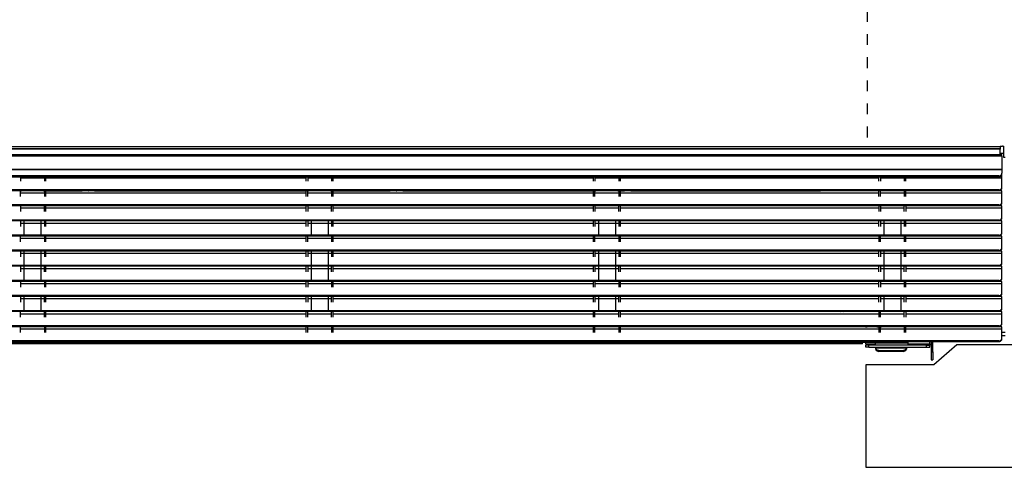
# Model space of a CAD drawing. Header units: inches. Extents: x -626 to 4489, y 2807 to 4201.
# Tile 14 of 52: x 55 to 694, y 3316 to 3606. Entities that reach past the tile are written whole.
import ezdxf

# ---------------------------------------------------------------- set-up
doc = ezdxf.new("R2010")
doc.units = ezdxf.units.IN
doc.linetypes.add('DASHED', pattern=[15, 7, -8])
doc.layers.add('1', color=7, linetype='Continuous')

msp = doc.modelspace()

# ---------------------------------------------------------------- linework, layer by layer
at = {"color": 9, "linetype": 'Continuous'}
for p, q in [((-42.155, 3524.132), (605.073, 3524.132)), ((605.073, 3524.132), (691.477, 3524.132)), ((692.573, 3517.722), (-42.923, 3517.722)), ((691.477, 3522.332), (-42.155, 3522.332)), ((692.573, 3508.936), (-44.387, 3508.936)), ((692.573, 3509.199), (-44.344, 3509.199)), ((70.823, 3503.598), (55.323, 3503.598)), ((240.823, 3503.598), (71.823, 3503.598)), ((257.323, 3503.598), (241.823, 3503.598)), ((427.323, 3503.598), (258.323, 3503.598)), ((443.823, 3503.598), (428.323, 3503.598)), ((612.673, 3503.598), (444.823, 3503.598)), ((629.173, 3503.598), (613.673, 3503.598)), ((692.573, 3503.598), (630.173, 3503.598)), ((690.573, 3504.434), (690.573, 3504.961)), ((70.823, 3493.798), (55.323, 3493.798)), ((240.823, 3493.798), (71.823, 3493.798)), ((257.323, 3493.798), (241.823, 3493.798)), ((427.323, 3493.798), (258.323, 3493.798)), ((443.823, 3493.798), (428.323, 3493.798)), ((612.673, 3493.798), (444.823, 3493.798)), ((601.273, 3495.347), (601.273, 3495.602)), ((604.073, 3495.602), (604.073, 3495.347)), ((629.173, 3493.798), (613.673, 3493.798)), ((692.573, 3493.798), (630.173, 3493.798)), ((690.573, 3495.602), (690.573, 3495.959)), ((601.273, 3485.547), (601.273, 3485.802)), ((604.073, 3485.802), (604.073, 3485.547)), ((690.573, 3485.802), (690.573, 3486.159)), ((70.823, 3483.998), (55.323, 3483.998)), ((240.823, 3483.998), (71.823, 3483.998)), ((257.323, 3483.998), (241.823, 3483.998)), ((427.323, 3483.998), (258.323, 3483.998)), ((443.823, 3483.998), (428.323, 3483.998)), ((612.673, 3483.998), (444.823, 3483.998)), ((629.173, 3483.998), (613.673, 3483.998)), ((692.573, 3483.998), (630.173, 3483.998)), ((70.823, 3474.198), (55.323, 3474.198)), ((240.823, 3474.198), (71.823, 3474.198)), ((257.323, 3474.198), (241.823, 3474.198)), ((427.323, 3474.198), (258.323, 3474.198)), ((443.823, 3474.198), (428.323, 3474.198)), ((612.673, 3474.198), (444.823, 3474.198)), ((601.273, 3475.747), (601.273, 3476.002)), ((604.073, 3476.002), (604.073, 3475.747)), ((629.173, 3474.198), (613.673, 3474.198)), ((692.573, 3474.198), (630.173, 3474.198)), ((690.573, 3476.002), (690.573, 3476.359)), ((601.273, 3465.947), (601.273, 3466.202)), ((604.073, 3466.202), (604.073, 3465.947)), ((690.573, 3466.202), (690.573, 3466.559)), ((70.823, 3464.398), (55.323, 3464.398)), ((240.823, 3464.398), (71.823, 3464.398)), ((257.323, 3464.398), (241.823, 3464.398)), ((427.323, 3464.398), (258.323, 3464.398)), ((443.823, 3464.398), (428.323, 3464.398)), ((612.673, 3464.398), (444.823, 3464.398)), ((629.173, 3464.398), (613.673, 3464.398)), ((692.573, 3464.398), (630.173, 3464.398)), ((70.823, 3454.598), (55.323, 3454.598)), ((240.823, 3454.598), (71.823, 3454.598)), ((257.323, 3454.598), (241.823, 3454.598)), ((427.323, 3454.598), (258.323, 3454.598)), ((443.823, 3454.598), (428.323, 3454.598)), ((612.673, 3454.598), (444.823, 3454.598)), ((601.273, 3456.147), (601.273, 3456.402)), ((604.073, 3456.402), (604.073, 3456.147)), ((629.173, 3454.598), (613.673, 3454.598)), ((692.573, 3454.598), (630.173, 3454.598)), ((690.573, 3456.402), (690.573, 3456.759)), ((604.073, 3446.602), (604.073, 3446.347)), ((690.573, 3446.602), (690.573, 3446.959)), ((70.823, 3444.798), (55.323, 3444.798)), ((240.823, 3444.798), (71.823, 3444.798)), ((257.323, 3444.798), (241.823, 3444.798)), ((427.323, 3444.798), (258.323, 3444.798)), ((443.823, 3444.798), (428.323, 3444.798)), ((612.673, 3444.798), (444.823, 3444.798)), ((629.173, 3444.798), (613.673, 3444.798)), ((692.573, 3444.798), (630.173, 3444.798)), ((70.823, 3434.998), (55.323, 3434.998)), ((240.823, 3434.998), (71.823, 3434.998)), ((257.323, 3434.998), (241.823, 3434.998)), ((427.323, 3434.998), (258.323, 3434.998)), ((443.823, 3434.998), (428.323, 3434.998)), ((612.673, 3434.998), (444.823, 3434.998)), ((604.073, 3436.802), (604.073, 3436.547)), ((629.173, 3434.998), (613.673, 3434.998)), ((692.573, 3434.998), (630.173, 3434.998)), ((690.573, 3436.802), (690.573, 3437.159)), ((604.073, 3427.002), (604.073, 3426.747)), ((690.573, 3427.002), (690.573, 3427.359)), ((70.823, 3425.198), (55.323, 3425.198)), ((240.823, 3425.198), (71.823, 3425.198)), ((257.323, 3425.198), (241.823, 3425.198)), ((427.323, 3425.198), (258.323, 3425.198)), ((443.823, 3425.198), (428.323, 3425.198)), ((612.673, 3425.198), (444.823, 3425.198)), ((629.173, 3425.198), (613.673, 3425.198)), ((692.573, 3425.198), (630.173, 3425.198)), ((70.823, 3415.398), (55.323, 3415.398)), ((240.823, 3415.398), (71.823, 3415.398)), ((257.323, 3415.398), (241.823, 3415.398)), ((427.323, 3415.398), (258.323, 3415.398)), ((443.823, 3415.398), (428.323, 3415.398)), ((612.673, 3415.398), (444.823, 3415.398)), ((604.073, 3417.202), (604.073, 3416.947)), ((629.173, 3415.398), (613.673, 3415.398)), ((613.973, 3417.202), (613.973, 3416.947)), ((692.573, 3415.398), (630.173, 3415.398)), ((690.573, 3417.202), (690.573, 3417.559)), ((604.073, 3407.402), (604.073, 3407.172)), ((613.973, 3407.402), (613.973, 3407.162)), ((690.573, 3407.402), (690.573, 3407.759)), ((70.823, 3405.598), (55.323, 3405.598)), ((240.823, 3405.598), (71.823, 3405.598)), ((257.323, 3405.598), (241.823, 3405.598)), ((427.323, 3405.598), (258.323, 3405.598)), ((443.823, 3405.598), (428.323, 3405.598)), ((612.673, 3405.598), (444.823, 3405.598)), ((604.073, 3407.172), (604.073, 3407.147)), ((629.173, 3405.598), (613.673, 3405.598)), ((692.573, 3405.598), (630.173, 3405.598)), ((692.573, 3403.672), (694.573, 3403.672)), ((604.173, 3395.972), (610.573, 3395.972)), ((606.173, 3393.972), (606.173, 3395.172)), ((610.573, 3396.662), (631.573, 3396.662)), ((631.573, 3395.972), (645.673, 3395.972)), ((643.673, 3393.972), (643.673, 3395.172)), ((690.573, 3397.602), (690.573, 3397.959)), ((630.573, 3393.593), (610.573, 3393.593)), ((630.562, 3393.214), (610.584, 3393.214)), ((610.584, 3393.214), (610.584, 3392.699)), ((612.573, 3391.677), (612.573, 3391.162)), ((628.573, 3391.162), (628.573, 3391.677)), ((630.562, 3392.699), (630.562, 3393.214)), ((646.573, 3390.772), (647.773, 3390.772))]:
    msp.add_line(p, q, dxfattribs=at)
at = {"color": 7, "linetype": 'Continuous'}
for p, q in [((-42.155, 3522.832), (691.477, 3522.832)), ((691.477, 3524.132), (691.477, 3524.232)), ((691.477, 3524.232), (691.573, 3524.232)), ((691.477, 3524.132), (691.477, 3522.832)), ((691.477, 3522.832), (691.477, 3522.332)), ((691.573, 3524.232), (692.873, 3524.232)), ((693.373, 3524.232), (692.873, 3524.232)), ((693.373, 3524.232), (693.627, 3524.232)), ((693.627, 3524.232), (693.627, 3517.231)), ((-42.74, 3518.822), (692.573, 3518.822)), ((691.477, 3518.822), (691.477, 3522.332)), ((691.477, 3519.672), (693.627, 3519.672)), ((692.573, 3517.722), (692.573, 3518.822)), ((692.573, 3517.722), (692.573, 3509.199)), ((693.627, 3517.231), (694.573, 3517.231)), ((-45.138, 3504.434), (690.573, 3504.434)), ((690.573, 3504.961), (-45.05, 3504.961)), ((55.323, 3504.434), (55.323, 3501.489)), ((70.823, 3504.434), (70.823, 3501.489)), ((71.823, 3501.489), (71.823, 3504.434)), ((240.823, 3501.489), (240.823, 3504.434)), ((241.823, 3504.434), (241.823, 3501.489)), ((257.323, 3504.434), (257.323, 3501.489)), ((258.323, 3501.489), (258.323, 3504.434)), ((427.323, 3501.489), (427.323, 3504.434)), ((428.323, 3504.434), (428.323, 3501.489)), ((443.823, 3504.434), (443.823, 3501.489)), ((444.823, 3501.489), (444.823, 3504.434)), ((612.673, 3501.489), (612.673, 3504.434)), ((613.673, 3504.434), (613.673, 3501.489)), ((629.173, 3504.434), (629.173, 3501.489)), ((630.173, 3501.489), (630.173, 3504.434)), ((692.573, 3505.147), (692.156, 3505.147)), ((692.573, 3509.199), (692.573, 3508.936)), ((692.573, 3508.936), (692.573, 3506.661)), ((692.573, 3506.135), (692.573, 3506.661)), ((692.573, 3505.147), (692.573, 3506.135)), ((692.573, 3503.598), (692.573, 3505.147)), ((692.573, 3497.749), (692.573, 3503.598)), ((692.573, 3497.391), (692.573, 3497.749)), ((-46.609, 3495.602), (690.573, 3495.602)), ((690.573, 3495.959), (-46.55, 3495.959)), ((55.323, 3491.689), (55.323, 3495.602)), ((55.323, 3495.383), (55.923, 3495.383)), ((57.573, 3495.347), (55.323, 3495.347)), ((55.923, 3495.347), (55.923, 3495.602)), ((70.823, 3495.347), (68.573, 3495.347)), ((70.223, 3495.347), (70.223, 3495.602)), ((70.223, 3495.383), (70.823, 3495.383)), ((70.823, 3495.602), (70.823, 3491.689)), ((71.823, 3491.689), (71.823, 3495.602)), ((71.823, 3495.383), (95.373, 3495.383)), ((240.823, 3495.347), (71.823, 3495.347)), ((95.373, 3495.602), (95.373, 3495.347)), ((97.391, 3495.347), (97.391, 3495.602)), ((99.356, 3495.602), (99.356, 3495.347)), ((99.356, 3495.383), (99.391, 3495.383)), ((99.391, 3495.602), (99.391, 3495.347)), ((101.356, 3495.347), (101.356, 3495.602)), ((103.373, 3495.347), (103.373, 3495.602)), ((103.373, 3495.383), (240.823, 3495.383)), ((240.823, 3491.689), (240.823, 3495.602)), ((241.823, 3491.689), (241.823, 3495.602)), ((241.823, 3495.383), (242.423, 3495.383)), ((244.073, 3495.347), (241.823, 3495.347)), ((242.423, 3495.347), (242.423, 3495.602)), ((257.323, 3495.347), (255.073, 3495.347)), ((256.723, 3495.347), (256.723, 3495.602)), ((256.723, 3495.383), (257.323, 3495.383)), ((257.323, 3495.602), (257.323, 3491.689)), ((258.323, 3491.689), (258.323, 3495.602)), ((258.323, 3495.383), (295.373, 3495.383)), ((427.323, 3495.347), (258.323, 3495.347)), ((295.373, 3495.602), (295.373, 3495.347)), ((297.391, 3495.347), (297.391, 3495.602)), ((299.356, 3495.602), (299.356, 3495.347)), ((299.356, 3495.383), (299.617, 3495.383)), ((299.617, 3495.602), (299.617, 3495.347)), ((301.53, 3495.602), (301.53, 3495.347)), ((303.573, 3495.347), (303.573, 3495.602)), ((303.573, 3495.383), (427.323, 3495.383)), ((427.323, 3491.689), (427.323, 3495.602)), ((428.323, 3491.689), (428.323, 3495.602)), ((428.323, 3495.383), (428.923, 3495.383)), ((430.573, 3495.347), (428.323, 3495.347)), ((428.923, 3495.347), (428.923, 3495.602)), ((443.823, 3495.347), (441.573, 3495.347)), ((443.223, 3495.347), (443.223, 3495.602)), ((443.223, 3495.383), (443.823, 3495.383)), ((443.823, 3495.602), (443.823, 3491.689)), ((444.823, 3491.689), (444.823, 3495.602)), ((444.823, 3495.383), (447.573, 3495.383)), ((612.673, 3495.347), (444.823, 3495.347)), ((447.573, 3495.602), (447.573, 3495.347)), ((451.573, 3495.347), (451.573, 3495.602)), ((451.573, 3495.383), (574.773, 3495.383)), ((574.773, 3495.347), (574.773, 3495.602)), ((576.773, 3495.347), (576.773, 3495.602)), ((595.573, 3495.347), (595.573, 3495.602)), ((597.617, 3495.602), (597.617, 3495.347)), ((599.53, 3495.347), (599.53, 3495.602)), ((602.073, 3495.602), (602.073, 3495.347)), ((612.673, 3491.689), (612.673, 3495.602)), ((613.673, 3491.689), (613.673, 3495.602)), ((615.973, 3495.347), (613.673, 3495.347)), ((614.173, 3495.602), (614.173, 3495.347)), ((614.273, 3495.602), (614.273, 3495.347)), ((629.173, 3495.347), (626.973, 3495.347)), ((628.573, 3495.602), (628.573, 3495.347)), ((628.673, 3495.347), (628.673, 3495.602)), ((629.173, 3495.602), (629.173, 3491.689)), ((630.173, 3491.689), (630.173, 3495.602)), ((692.573, 3495.347), (630.173, 3495.347)), ((637.573, 3495.602), (637.573, 3495.347)), ((692.573, 3493.798), (692.573, 3495.347)), ((692.573, 3487.949), (692.573, 3493.798)), ((-48.242, 3485.802), (690.573, 3485.802)), ((690.573, 3486.159), (-48.183, 3486.159)), ((55.323, 3485.802), (55.323, 3481.889)), ((57.573, 3485.547), (55.323, 3485.547)), ((55.923, 3485.547), (55.923, 3485.802)), ((70.823, 3485.547), (68.573, 3485.547)), ((70.223, 3485.547), (70.223, 3485.802)), ((70.823, 3481.889), (70.823, 3485.802)), ((71.823, 3481.889), (71.823, 3485.802)), ((240.823, 3485.547), (71.823, 3485.547)), ((95.373, 3485.802), (95.373, 3485.547)), ((97.391, 3485.547), (97.391, 3485.802)), ((99.356, 3485.802), (99.356, 3485.547)), ((99.391, 3485.802), (99.391, 3485.547)), ((101.356, 3485.547), (101.356, 3485.802)), ((103.373, 3485.547), (103.373, 3485.802)), ((240.823, 3481.889), (240.823, 3485.802)), ((241.823, 3485.802), (241.823, 3481.889)), ((244.073, 3485.547), (241.823, 3485.547)), ((242.423, 3485.547), (242.423, 3485.802)), ((257.323, 3485.547), (255.073, 3485.547)), ((256.723, 3485.547), (256.723, 3485.802)), ((257.323, 3481.889), (257.323, 3485.802)), ((258.323, 3481.889), (258.323, 3485.802)), ((427.323, 3485.547), (258.323, 3485.547)), ((295.373, 3485.802), (295.373, 3485.547)), ((297.391, 3485.547), (297.391, 3485.802)), ((299.356, 3485.802), (299.356, 3485.547)), ((299.617, 3485.802), (299.617, 3485.547)), ((301.53, 3485.802), (301.53, 3485.547)), ((303.573, 3485.547), (303.573, 3485.802)), ((427.323, 3481.889), (427.323, 3485.802)), ((428.323, 3485.802), (428.323, 3481.889)), ((430.573, 3485.547), (428.323, 3485.547)), ((428.923, 3485.547), (428.923, 3485.802)), ((443.823, 3485.547), (441.573, 3485.547)), ((443.223, 3485.547), (443.223, 3485.802)), ((443.823, 3481.889), (443.823, 3485.802)), ((444.823, 3481.889), (444.823, 3485.802)), ((612.673, 3485.547), (444.823, 3485.547)), ((447.573, 3485.802), (447.573, 3485.547)), ((451.573, 3485.547), (451.573, 3485.802)), ((574.773, 3485.547), (574.773, 3485.802)), ((576.773, 3485.547), (576.773, 3485.802)), ((595.573, 3485.547), (595.573, 3485.802)), ((597.617, 3485.802), (597.617, 3485.547)), ((599.53, 3485.547), (599.53, 3485.802)), ((602.073, 3485.802), (602.073, 3485.547)), ((612.673, 3485.802), (612.673, 3481.889)), ((613.673, 3485.802), (613.673, 3481.889)), ((615.973, 3485.547), (613.673, 3485.547)), ((614.173, 3485.802), (614.173, 3485.547)), ((614.273, 3485.802), (614.273, 3485.547)), ((629.173, 3485.547), (626.973, 3485.547)), ((628.573, 3485.802), (628.573, 3485.547)), ((628.673, 3485.547), (628.673, 3485.802)), ((629.173, 3481.889), (629.173, 3485.802)), ((630.173, 3485.802), (630.173, 3481.889)), ((692.573, 3485.547), (630.173, 3485.547)), ((692.573, 3487.591), (692.573, 3487.949)), ((692.573, 3483.998), (692.573, 3485.547)), ((692.573, 3478.149), (692.573, 3483.998)), ((692.573, 3477.791), (692.573, 3478.149)), ((-52.39, 3476.002), (690.573, 3476.002)), ((690.573, 3476.359), (-52.236, 3476.359)), ((55.323, 3476.002), (55.323, 3472.089)), ((57.573, 3475.747), (55.323, 3475.747)), ((55.923, 3475.747), (55.923, 3476.002)), ((57.573, 3476.002), (57.573, 3466.202)), ((68.573, 3476.002), (68.573, 3466.202)), ((70.823, 3475.747), (68.573, 3475.747)), ((70.223, 3475.747), (70.223, 3476.002)), ((70.823, 3476.002), (70.823, 3472.089)), ((71.823, 3472.089), (71.823, 3476.002)), ((240.823, 3475.747), (71.823, 3475.747)), ((95.373, 3476.002), (95.373, 3475.747)), ((97.391, 3475.747), (97.391, 3476.002)), ((99.356, 3476.002), (99.356, 3475.747)), ((99.391, 3476.002), (99.391, 3475.747)), ((101.356, 3475.747), (101.356, 3476.002)), ((103.373, 3475.747), (103.373, 3476.002)), ((240.823, 3472.089), (240.823, 3476.002)), ((241.823, 3476.002), (241.823, 3472.089)), ((244.073, 3475.747), (241.823, 3475.747)), ((242.423, 3475.747), (242.423, 3476.002)), ((244.073, 3476.002), (244.073, 3466.202)), ((255.073, 3476.002), (255.073, 3466.202)), ((257.323, 3475.747), (255.073, 3475.747)), ((256.723, 3475.747), (256.723, 3476.002)), ((257.323, 3476.002), (257.323, 3472.089)), ((258.323, 3472.089), (258.323, 3476.002)), ((427.323, 3475.747), (258.323, 3475.747)), ((295.373, 3476.002), (295.373, 3475.747)), ((297.391, 3475.747), (297.391, 3476.002)), ((299.356, 3476.002), (299.356, 3475.747)), ((299.617, 3476.002), (299.617, 3475.747)), ((301.53, 3475.747), (301.53, 3476.002)), ((301.556, 3476.002), (301.556, 3475.747)), ((303.573, 3475.747), (303.573, 3476.002)), ((427.323, 3472.089), (427.323, 3476.002)), ((428.323, 3476.002), (428.323, 3472.089)), ((430.573, 3475.747), (428.323, 3475.747)), ((428.923, 3475.747), (428.923, 3476.002)), ((430.573, 3476.002), (430.573, 3466.202)), ((441.573, 3476.002), (441.573, 3466.202)), ((443.823, 3475.747), (441.573, 3475.747)), ((443.223, 3475.747), (443.223, 3476.002)), ((443.823, 3476.002), (443.823, 3472.089)), ((444.823, 3472.089), (444.823, 3476.002)), ((612.673, 3475.747), (444.823, 3475.747)), ((447.573, 3476.002), (447.573, 3475.747)), ((451.573, 3475.747), (451.573, 3476.002)), ((574.773, 3475.747), (574.773, 3476.002)), ((576.773, 3475.747), (576.773, 3476.002)), ((592.773, 3476.002), (592.773, 3475.747)), ((595.573, 3475.747), (595.573, 3476.002)), ((597.617, 3476.002), (597.617, 3475.747)), ((599.53, 3475.747), (599.53, 3476.002)), ((602.073, 3476.002), (602.073, 3475.747)), ((612.673, 3472.089), (612.673, 3476.002)), ((613.673, 3476.002), (613.673, 3472.089)), ((615.973, 3475.747), (613.673, 3475.747)), ((614.273, 3476.002), (614.273, 3475.747)), ((615.973, 3476.002), (615.973, 3466.202)), ((626.973, 3476.002), (626.973, 3466.202)), ((629.173, 3475.747), (626.973, 3475.747)), ((628.573, 3476.002), (628.573, 3475.747)), ((629.173, 3476.002), (629.173, 3472.089)), ((630.173, 3472.089), (630.173, 3476.002)), ((692.573, 3475.747), (630.173, 3475.747)), ((692.573, 3474.198), (692.573, 3475.747)), ((692.573, 3468.349), (692.573, 3474.198)), ((-56.605, 3466.202), (690.573, 3466.202)), ((690.573, 3466.559), (-56.451, 3466.559)), ((55.323, 3462.289), (55.323, 3466.202)), ((57.573, 3465.947), (55.323, 3465.947)), ((55.923, 3465.947), (55.923, 3466.202)), ((70.823, 3465.947), (68.573, 3465.947)), ((70.223, 3465.947), (70.223, 3466.202)), ((70.823, 3466.202), (70.823, 3462.289)), ((71.823, 3462.289), (71.823, 3466.202)), ((240.823, 3465.947), (71.823, 3465.947)), ((95.373, 3466.202), (95.373, 3465.947)), ((97.391, 3465.947), (97.391, 3466.202)), ((99.356, 3466.202), (99.356, 3465.947)), ((99.391, 3466.202), (99.391, 3465.947)), ((101.356, 3465.947), (101.356, 3466.202)), ((103.373, 3465.947), (103.373, 3466.202)), ((240.823, 3462.289), (240.823, 3466.202)), ((241.823, 3462.289), (241.823, 3466.202)), ((244.073, 3465.947), (241.823, 3465.947)), ((242.423, 3465.947), (242.423, 3466.202)), ((257.323, 3465.947), (255.073, 3465.947)), ((256.723, 3465.947), (256.723, 3466.202)), ((257.323, 3466.202), (257.323, 3462.289)), ((258.323, 3462.289), (258.323, 3466.202)), ((427.323, 3465.947), (258.323, 3465.947)), ((295.373, 3466.202), (295.373, 3465.947)), ((297.391, 3465.947), (297.391, 3466.202)), ((299.356, 3466.202), (299.356, 3465.947)), ((299.617, 3466.202), (299.617, 3465.947)), ((301.53, 3465.947), (301.53, 3466.202)), ((301.556, 3466.202), (301.556, 3465.947)), ((303.573, 3465.947), (303.573, 3466.202)), ((427.323, 3462.289), (427.323, 3466.202)), ((428.323, 3462.289), (428.323, 3466.202)), ((430.573, 3465.947), (428.323, 3465.947)), ((428.923, 3465.947), (428.923, 3466.202)), ((443.823, 3465.947), (441.573, 3465.947)), ((443.223, 3465.947), (443.223, 3466.202)), ((443.823, 3466.202), (443.823, 3462.289)), ((444.823, 3462.289), (444.823, 3466.202)), ((612.673, 3465.947), (444.823, 3465.947)), ((447.573, 3466.202), (447.573, 3465.947)), ((451.573, 3465.947), (451.573, 3466.202)), ((574.773, 3465.947), (574.773, 3466.202)), ((576.773, 3465.947), (576.773, 3466.202)), ((595.573, 3465.947), (595.573, 3466.202)), ((597.617, 3466.202), (597.617, 3465.947)), ((599.53, 3465.947), (599.53, 3466.202)), ((602.073, 3466.202), (602.073, 3465.947)), ((612.673, 3466.202), (612.673, 3462.289)), ((613.673, 3462.289), (613.673, 3466.202)), ((615.973, 3465.947), (613.673, 3465.947)), ((614.273, 3466.202), (614.273, 3465.947)), ((629.173, 3465.947), (626.973, 3465.947)), ((628.573, 3466.202), (628.573, 3465.947)), ((629.173, 3466.202), (629.173, 3462.289)), ((630.173, 3462.289), (630.173, 3466.202)), ((692.573, 3465.947), (630.173, 3465.947)), ((692.573, 3467.991), (692.573, 3468.349)), ((692.573, 3464.398), (692.573, 3465.947)), ((692.573, 3458.549), (692.573, 3464.398)), ((692.573, 3458.191), (692.573, 3458.549)), ((-61.295, 3456.402), (690.573, 3456.402)), ((690.573, 3456.759), (-60.666, 3456.759)), ((55.323, 3456.402), (55.323, 3452.489)), ((57.573, 3456.147), (55.323, 3456.147)), ((55.923, 3456.147), (55.923, 3456.402)), ((57.573, 3456.402), (57.573, 3446.602)), ((68.573, 3456.402), (68.573, 3446.602)), ((70.823, 3456.147), (68.573, 3456.147)), ((70.223, 3456.147), (70.223, 3456.402)), ((70.823, 3456.402), (70.823, 3452.489)), ((71.823, 3452.489), (71.823, 3456.402)), ((240.823, 3456.147), (71.823, 3456.147)), ((95.373, 3456.402), (95.373, 3456.147)), ((97.391, 3456.147), (97.391, 3456.402)), ((99.356, 3456.402), (99.356, 3456.147)), ((99.391, 3456.402), (99.391, 3456.147)), ((101.356, 3456.147), (101.356, 3456.402)), ((103.373, 3456.147), (103.373, 3456.402)), ((240.823, 3452.489), (240.823, 3456.402)), ((241.823, 3456.402), (241.823, 3452.489)), ((244.073, 3456.147), (241.823, 3456.147)), ((242.423, 3456.147), (242.423, 3456.402)), ((244.073, 3456.402), (244.073, 3446.602)), ((255.073, 3456.402), (255.073, 3446.602)), ((257.323, 3456.147), (255.073, 3456.147)), ((256.723, 3456.147), (256.723, 3456.402)), ((257.323, 3456.402), (257.323, 3452.489)), ((258.323, 3452.489), (258.323, 3456.402)), ((427.323, 3456.147), (258.323, 3456.147)), ((295.373, 3456.402), (295.373, 3456.147)), ((297.391, 3456.147), (297.391, 3456.402)), ((299.356, 3456.402), (299.356, 3456.147)), ((299.617, 3456.402), (299.617, 3456.147)), ((301.53, 3456.147), (301.53, 3456.402)), ((301.556, 3456.402), (301.556, 3456.147)), ((303.573, 3456.147), (303.573, 3456.402)), ((427.323, 3452.489), (427.323, 3456.402)), ((428.323, 3456.402), (428.323, 3452.489)), ((430.573, 3456.147), (428.323, 3456.147)), ((428.923, 3456.147), (428.923, 3456.402)), ((430.573, 3456.402), (430.573, 3446.602)), ((441.573, 3456.402), (441.573, 3446.602)), ((443.823, 3456.147), (441.573, 3456.147)), ((443.223, 3456.147), (443.223, 3456.402)), ((443.823, 3456.402), (443.823, 3452.489)), ((444.823, 3452.489), (444.823, 3456.402)), ((612.673, 3456.147), (444.823, 3456.147)), ((447.573, 3456.402), (447.573, 3456.147)), ((451.573, 3456.147), (451.573, 3456.402)), ((574.773, 3456.147), (574.773, 3456.402)), ((576.773, 3456.147), (576.773, 3456.402)), ((595.573, 3456.147), (595.573, 3456.402)), ((597.617, 3456.402), (597.617, 3456.147)), ((599.53, 3456.147), (599.53, 3456.402)), ((602.073, 3456.402), (602.073, 3456.147)), ((612.673, 3452.489), (612.673, 3456.402)), ((613.673, 3456.402), (613.673, 3452.489)), ((615.973, 3456.147), (613.673, 3456.147)), ((614.273, 3456.402), (614.273, 3456.147)), ((615.973, 3456.402), (615.973, 3446.602)), ((626.973, 3456.402), (626.973, 3446.602)), ((629.173, 3456.147), (626.973, 3456.147)), ((628.573, 3456.402), (628.573, 3456.147)), ((629.173, 3456.402), (629.173, 3452.489)), ((630.173, 3452.489), (630.173, 3456.402)), ((692.573, 3456.147), (630.173, 3456.147)), ((692.573, 3454.598), (692.573, 3456.147)), ((692.573, 3448.749), (692.573, 3454.598)), ((-78.535, 3446.602), (690.573, 3446.602)), ((690.573, 3446.959), (-77.906, 3446.959)), ((55.323, 3446.602), (55.323, 3442.689)), ((57.573, 3446.347), (55.323, 3446.347)), ((55.923, 3446.347), (55.923, 3446.602)), ((57.573, 3446.602), (57.573, 3436.802)), ((68.573, 3446.602), (68.573, 3436.802)), ((70.823, 3446.347), (68.573, 3446.347)), ((70.223, 3446.347), (70.223, 3446.602)), ((70.823, 3442.689), (70.823, 3446.602)), ((71.823, 3442.689), (71.823, 3446.602)), ((240.823, 3446.347), (71.823, 3446.347)), ((95.373, 3446.602), (95.373, 3446.347)), ((97.391, 3446.347), (97.391, 3446.602)), ((99.356, 3446.602), (99.356, 3446.347)), ((99.391, 3446.602), (99.391, 3446.347)), ((101.356, 3446.347), (101.356, 3446.602)), ((103.373, 3446.347), (103.373, 3446.602)), ((240.823, 3442.689), (240.823, 3446.602)), ((241.823, 3446.602), (241.823, 3442.689)), ((244.073, 3446.347), (241.823, 3446.347)), ((242.423, 3446.347), (242.423, 3446.602)), ((244.073, 3446.602), (244.073, 3436.802)), ((255.073, 3446.602), (255.073, 3436.802)), ((257.323, 3446.347), (255.073, 3446.347)), ((256.723, 3446.347), (256.723, 3446.602)), ((257.323, 3442.689), (257.323, 3446.602)), ((258.323, 3442.689), (258.323, 3446.602)), ((427.323, 3446.347), (258.323, 3446.347)), ((295.373, 3446.602), (295.373, 3446.347)), ((297.391, 3446.347), (297.391, 3446.602)), ((299.356, 3446.602), (299.356, 3446.347)), ((299.617, 3446.602), (299.617, 3446.347)), ((301.53, 3446.347), (301.53, 3446.602)), ((301.556, 3446.602), (301.556, 3446.347)), ((303.573, 3446.347), (303.573, 3446.602)), ((427.323, 3442.689), (427.323, 3446.602)), ((428.323, 3446.602), (428.323, 3442.689)), ((430.573, 3446.347), (428.323, 3446.347)), ((428.923, 3446.347), (428.923, 3446.602)), ((430.573, 3446.602), (430.573, 3436.802)), ((441.573, 3446.602), (441.573, 3436.802)), ((443.823, 3446.347), (441.573, 3446.347)), ((443.223, 3446.347), (443.223, 3446.602)), ((443.823, 3442.689), (443.823, 3446.602)), ((444.823, 3442.689), (444.823, 3446.602)), ((612.673, 3446.347), (444.823, 3446.347)), ((447.573, 3446.602), (447.573, 3446.347)), ((451.573, 3446.347), (451.573, 3446.602)), ((574.773, 3446.347), (574.773, 3446.602)), ((576.773, 3446.347), (576.773, 3446.602)), ((595.573, 3446.347), (595.573, 3446.602)), ((597.617, 3446.602), (597.617, 3446.347)), ((599.53, 3446.347), (599.53, 3446.602)), ((602.073, 3446.602), (602.073, 3446.347)), ((612.673, 3442.689), (612.673, 3446.602)), ((613.673, 3446.602), (613.673, 3442.689)), ((615.973, 3446.347), (613.673, 3446.347)), ((614.273, 3446.602), (614.273, 3446.347)), ((615.973, 3446.602), (615.973, 3436.802)), ((626.973, 3446.602), (626.973, 3436.802)), ((629.173, 3446.347), (626.973, 3446.347)), ((628.573, 3446.602), (628.573, 3446.347)), ((629.173, 3442.689), (629.173, 3446.602)), ((630.173, 3446.602), (630.173, 3442.689)), ((692.573, 3446.347), (630.173, 3446.347)), ((692.573, 3448.391), (692.573, 3448.749)), ((692.573, 3444.798), (692.573, 3446.347)), ((692.573, 3438.949), (692.573, 3444.798)), ((-103.14, 3436.802), (690.573, 3436.802)), ((690.573, 3437.159), (-102.181, 3437.159)), ((55.323, 3436.802), (55.323, 3432.889)), ((57.573, 3436.547), (55.323, 3436.547)), ((55.923, 3436.547), (55.923, 3436.802)), ((70.823, 3436.547), (68.573, 3436.547)), ((70.223, 3436.547), (70.223, 3436.802)), ((70.823, 3436.802), (70.823, 3432.889)), ((71.823, 3432.889), (71.823, 3436.802)), ((240.823, 3436.547), (71.823, 3436.547)), ((95.373, 3436.802), (95.373, 3436.547)), ((97.391, 3436.547), (97.391, 3436.802)), ((99.356, 3436.802), (99.356, 3436.547)), ((99.391, 3436.802), (99.391, 3436.547)), ((101.356, 3436.547), (101.356, 3436.802)), ((103.373, 3436.547), (103.373, 3436.802)), ((240.823, 3432.889), (240.823, 3436.802)), ((241.823, 3436.802), (241.823, 3432.889)), ((244.073, 3436.547), (241.823, 3436.547)), ((242.423, 3436.547), (242.423, 3436.802)), ((257.323, 3436.547), (255.073, 3436.547)), ((256.723, 3436.547), (256.723, 3436.802)), ((257.323, 3436.802), (257.323, 3432.889)), ((258.323, 3432.889), (258.323, 3436.802)), ((427.323, 3436.547), (258.323, 3436.547)), ((295.373, 3436.802), (295.373, 3436.547)), ((297.391, 3436.547), (297.391, 3436.802)), ((299.356, 3436.802), (299.356, 3436.547)), ((299.617, 3436.802), (299.617, 3436.547)), ((301.53, 3436.802), (301.53, 3436.547)), ((301.556, 3436.802), (301.556, 3436.547)), ((303.573, 3436.547), (303.573, 3436.802)), ((427.323, 3432.889), (427.323, 3436.802)), ((428.323, 3436.802), (428.323, 3432.889)), ((430.573, 3436.547), (428.323, 3436.547)), ((428.923, 3436.547), (428.923, 3436.802)), ((443.823, 3436.547), (441.573, 3436.547)), ((443.223, 3436.547), (443.223, 3436.802)), ((443.823, 3436.802), (443.823, 3432.889)), ((444.823, 3432.889), (444.823, 3436.802)), ((612.673, 3436.547), (444.823, 3436.547)), ((447.573, 3436.802), (447.573, 3436.547)), ((451.573, 3436.547), (451.573, 3436.802)), ((574.773, 3436.547), (574.773, 3436.802)), ((576.773, 3436.547), (576.773, 3436.802)), ((595.573, 3436.547), (595.573, 3436.802)), ((597.591, 3436.547), (597.591, 3436.802)), ((597.617, 3436.547), (597.617, 3436.802)), ((599.53, 3436.547), (599.53, 3436.802)), ((602.073, 3436.802), (602.073, 3436.547)), ((609.109, 3436.547), (609.267, 3436.802)), ((610.912, 3436.547), (611.088, 3436.723)), ((611.088, 3436.723), (611.264, 3436.547)), ((612.673, 3432.889), (612.673, 3436.802)), ((613.673, 3436.802), (613.673, 3432.889)), ((615.973, 3436.547), (613.673, 3436.547)), ((613.882, 3436.547), (614.058, 3436.723)), ((614.058, 3436.723), (614.094, 3436.686)), ((614.094, 3436.686), (614.234, 3436.547)), ((614.273, 3436.802), (614.273, 3436.547)), ((629.173, 3436.547), (626.973, 3436.547)), ((628.573, 3436.802), (628.573, 3436.547)), ((629.173, 3436.802), (629.173, 3432.889)), ((630.173, 3432.889), (630.173, 3436.802)), ((692.573, 3436.547), (630.173, 3436.547)), ((692.573, 3438.591), (692.573, 3438.949)), ((692.573, 3434.998), (692.573, 3436.547)), ((692.573, 3429.149), (692.573, 3434.998)), ((690.573, 3427.359), (-191.427, 3427.359)), ((-191.427, 3427.002), (690.573, 3427.002)), ((55.323, 3427.002), (55.323, 3423.089)), ((57.573, 3426.747), (55.323, 3426.747)), ((55.923, 3426.747), (55.923, 3427.002)), ((57.573, 3427.002), (57.573, 3417.202)), ((68.573, 3427.002), (68.573, 3417.202)), ((70.823, 3426.747), (68.573, 3426.747)), ((70.223, 3426.747), (70.223, 3427.002)), ((70.823, 3423.089), (70.823, 3427.002)), ((71.823, 3423.089), (71.823, 3427.002)), ((240.823, 3426.747), (71.823, 3426.747)), ((92.39, 3426.747), (92.39, 3427.002)), ((99.39, 3427.002), (99.39, 3426.747)), ((99.477, 3426.747), (99.477, 3427.002)), ((106.477, 3426.747), (106.477, 3427.002)), ((240.823, 3423.089), (240.823, 3427.002)), ((241.823, 3427.002), (241.823, 3423.089)), ((244.073, 3426.747), (241.823, 3426.747)), ((242.423, 3426.747), (242.423, 3427.002)), ((244.073, 3427.002), (244.073, 3417.202)), ((255.073, 3427.002), (255.073, 3417.202)), ((257.323, 3426.747), (255.073, 3426.747)), ((256.723, 3426.747), (256.723, 3427.002)), ((257.323, 3423.089), (257.323, 3427.002)), ((258.323, 3423.089), (258.323, 3427.002)), ((427.323, 3426.747), (258.323, 3426.747)), ((292.39, 3426.747), (292.39, 3427.002)), ((299.39, 3427.002), (299.39, 3426.747)), ((299.617, 3426.747), (299.617, 3427.002)), ((306.617, 3426.747), (306.617, 3427.002)), ((427.323, 3423.089), (427.323, 3427.002)), ((428.323, 3427.002), (428.323, 3423.089)), ((430.573, 3426.747), (428.323, 3426.747)), ((428.923, 3426.747), (428.923, 3427.002)), ((430.573, 3427.002), (430.573, 3417.202)), ((441.573, 3427.002), (441.573, 3417.202)), ((443.823, 3426.747), (441.573, 3426.747)), ((443.223, 3426.747), (443.223, 3427.002)), ((443.823, 3423.089), (443.823, 3427.002)), ((444.823, 3423.089), (444.823, 3427.002)), ((612.673, 3426.747), (444.823, 3426.747)), ((447.573, 3427.002), (447.573, 3426.747)), ((451.573, 3426.747), (451.573, 3427.002)), ((592.53, 3426.747), (592.53, 3427.002)), ((599.53, 3427.002), (599.53, 3426.747)), ((602.073, 3427.002), (602.073, 3426.747)), ((612.673, 3423.089), (612.673, 3427.002)), ((613.673, 3427.002), (613.673, 3423.089)), ((615.973, 3426.747), (613.673, 3426.747)), ((614.273, 3427.002), (614.273, 3426.747)), ((615.973, 3427.002), (615.973, 3417.202)), ((626.973, 3427.002), (626.973, 3417.202)), ((629.173, 3426.747), (626.973, 3426.747)), ((628.573, 3427.002), (628.573, 3426.747)), ((629.173, 3423.089), (629.173, 3427.002)), ((630.173, 3427.002), (630.173, 3423.089)), ((692.573, 3426.747), (630.173, 3426.747)), ((692.573, 3428.791), (692.573, 3429.149)), ((692.573, 3425.198), (692.573, 3426.747)), ((692.573, 3419.349), (692.573, 3425.198)), ((690.573, 3417.559), (-191.427, 3417.559)), ((-191.427, 3417.202), (690.573, 3417.202)), ((55.323, 3413.289), (55.323, 3417.202)), ((57.573, 3416.947), (55.323, 3416.947)), ((55.923, 3416.947), (55.923, 3417.202)), ((70.823, 3416.947), (68.573, 3416.947)), ((70.223, 3416.947), (70.223, 3417.202)), ((70.823, 3413.289), (70.823, 3417.202)), ((71.823, 3413.289), (71.823, 3417.202)), ((240.823, 3416.947), (71.823, 3416.947)), ((92.39, 3416.947), (92.39, 3417.202)), ((99.39, 3417.202), (99.39, 3416.947)), ((99.477, 3416.947), (99.477, 3417.202)), ((106.477, 3416.947), (106.477, 3417.202)), ((240.823, 3413.289), (240.823, 3417.202)), ((241.823, 3413.289), (241.823, 3417.202)), ((244.073, 3416.947), (241.823, 3416.947)), ((242.423, 3416.947), (242.423, 3417.202)), ((257.323, 3416.947), (255.073, 3416.947)), ((256.723, 3416.947), (256.723, 3417.202)), ((257.323, 3413.289), (257.323, 3417.202)), ((258.323, 3413.289), (258.323, 3417.202)), ((427.323, 3416.947), (258.323, 3416.947)), ((292.39, 3416.947), (292.39, 3417.202)), ((299.39, 3417.202), (299.39, 3416.947)), ((299.617, 3416.947), (299.617, 3417.202)), ((306.617, 3416.947), (306.617, 3417.202)), ((427.323, 3413.289), (427.323, 3417.202)), ((428.323, 3413.289), (428.323, 3417.202)), ((430.573, 3416.947), (428.323, 3416.947)), ((428.923, 3416.947), (428.923, 3417.202)), ((443.823, 3416.947), (441.573, 3416.947)), ((443.223, 3416.947), (443.223, 3417.202)), ((443.823, 3413.289), (443.823, 3417.202)), ((444.823, 3413.289), (444.823, 3417.202)), ((612.673, 3416.947), (444.823, 3416.947)), ((447.573, 3417.202), (447.573, 3416.947)), ((451.573, 3416.947), (451.573, 3417.202)), ((568.664, 3417.202), (568.715, 3416.947)), ((572.499, 3416.947), (572.881, 3417.202)), ((574.266, 3417.202), (574.647, 3416.947)), ((578.431, 3416.947), (578.482, 3417.202)), ((583.664, 3417.202), (583.715, 3416.947)), ((587.499, 3416.947), (587.881, 3417.202)), ((589.266, 3417.202), (589.647, 3416.947)), ((592.53, 3416.947), (592.53, 3417.202)), ((599.53, 3417.202), (599.53, 3416.947)), ((602.073, 3417.202), (602.073, 3416.947)), ((607.073, 3417.202), (607.073, 3416.947)), ((607.823, 3417.202), (607.823, 3416.947)), ((609.273, 3417.202), (609.273, 3416.947)), ((612.673, 3417.202), (612.673, 3413.289)), ((613.673, 3413.289), (613.673, 3417.202)), ((615.973, 3416.947), (613.673, 3416.947)), ((614.273, 3417.202), (614.273, 3416.947)), ((629.173, 3416.947), (626.973, 3416.947)), ((628.573, 3417.202), (628.573, 3416.947)), ((629.173, 3413.289), (629.173, 3417.202)), ((630.173, 3417.202), (630.173, 3413.289)), ((692.573, 3416.947), (630.173, 3416.947)), ((631.573, 3417.202), (631.573, 3416.947)), ((692.573, 3418.991), (692.573, 3419.349)), ((692.573, 3415.398), (692.573, 3416.947)), ((692.573, 3409.549), (692.573, 3415.398)), ((690.573, 3407.759), (-191.427, 3407.759)), ((-191.427, 3407.402), (690.573, 3407.402)), ((55.323, 3403.489), (55.323, 3407.402)), ((55.823, 3407.402), (55.823, 3407.147)), ((55.923, 3407.147), (55.923, 3407.402)), ((70.223, 3407.147), (70.223, 3407.402)), ((70.323, 3407.147), (70.323, 3407.402)), ((70.823, 3407.402), (70.823, 3403.489)), ((71.823, 3403.489), (71.823, 3407.402)), ((92.39, 3407.307), (92.39, 3407.402)), ((99.39, 3407.402), (99.39, 3407.147)), ((99.477, 3407.147), (99.477, 3407.402)), ((106.477, 3407.147), (106.477, 3407.402)), ((148.873, 3407.324), (148.889, 3407.402)), ((151.858, 3407.402), (151.873, 3407.324)), ((194.555, 3407.307), (194.701, 3407.402)), ((204.045, 3407.402), (204.192, 3407.307)), ((240.823, 3403.489), (240.823, 3407.402)), ((241.823, 3403.489), (241.823, 3407.402)), ((242.323, 3407.402), (242.323, 3407.147)), ((242.423, 3407.147), (242.423, 3407.402)), ((256.723, 3407.147), (256.723, 3407.402)), ((256.823, 3407.147), (256.823, 3407.402)), ((257.323, 3407.402), (257.323, 3403.489)), ((258.323, 3403.489), (258.323, 3407.402)), ((292.39, 3407.307), (292.39, 3407.402)), ((299.39, 3407.402), (299.39, 3407.147)), ((299.617, 3407.147), (299.617, 3407.402)), ((306.617, 3407.381), (306.53, 3407.381)), ((306.53, 3407.381), (306.53, 3407.147)), ((306.617, 3407.381), (306.617, 3407.402)), ((349.408, 3407.381), (306.617, 3407.381)), ((306.617, 3407.147), (306.617, 3407.381)), ((349.408, 3407.402), (349.408, 3407.381)), ((352.407, 3407.381), (352.407, 3407.402)), ((398.741, 3407.381), (352.407, 3407.381)), ((398.741, 3407.402), (398.741, 3407.381)), ((401.74, 3407.381), (401.74, 3407.402)), ((427.323, 3407.381), (401.74, 3407.381)), ((427.323, 3403.489), (427.323, 3407.402)), ((428.323, 3403.489), (428.323, 3407.402)), ((428.823, 3407.381), (428.323, 3407.381)), ((428.823, 3407.402), (428.823, 3407.147)), ((428.923, 3407.147), (428.923, 3407.402)), ((435.708, 3407.402), (435.801, 3407.339)), ((436.911, 3407.339), (437.005, 3407.402)), ((443.223, 3407.147), (443.223, 3407.402)), ((443.323, 3407.147), (443.323, 3407.402)), ((443.823, 3407.381), (443.323, 3407.381)), ((443.823, 3407.402), (443.823, 3403.489)), ((444.823, 3403.489), (444.823, 3407.402)), ((448.074, 3407.381), (444.823, 3407.381)), ((445.573, 3407.402), (445.573, 3407.389)), ((445.573, 3407.389), (448.074, 3407.381)), ((448.074, 3407.402), (448.074, 3407.381)), ((451.073, 3407.381), (451.073, 3407.402)), ((451.073, 3407.381), (453.573, 3407.389)), ((497.407, 3407.381), (451.073, 3407.381)), ((453.573, 3407.402), (453.573, 3407.389)), ((497.407, 3407.381), (497.406, 3407.402)), ((500.406, 3407.402), (500.406, 3407.381)), ((500.406, 3407.381), (546.74, 3407.381)), ((546.74, 3407.381), (546.74, 3407.402)), ((549.739, 3407.402), (549.739, 3407.381)), ((549.739, 3407.402), (549.739, 3407.381)), ((549.739, 3407.381), (592.53, 3407.381)), ((592.53, 3407.381), (592.53, 3407.402)), ((592.53, 3407.381), (592.617, 3407.381)), ((592.53, 3407.147), (592.53, 3407.381)), ((592.617, 3407.381), (592.617, 3407.147)), ((599.53, 3407.402), (599.53, 3407.147)), ((602.073, 3407.402), (602.073, 3407.172)), ((605.955, 3407.402), (605.839, 3407.324)), ((609.273, 3407.402), (609.273, 3407.147)), ((610.376, 3407.402), (610.508, 3407.314)), ((612.673, 3407.402), (612.673, 3403.489)), ((613.673, 3403.489), (613.673, 3407.402)), ((614.273, 3407.402), (614.273, 3407.147)), ((628.573, 3407.402), (628.573, 3407.147)), ((629.173, 3407.402), (629.173, 3403.489)), ((630.173, 3403.489), (630.173, 3407.402)), ((631.573, 3407.402), (631.573, 3407.147)), ((634.273, 3407.402), (634.273, 3407.147)), ((641.773, 3407.402), (641.773, 3407.147)), ((692.573, 3409.191), (692.573, 3409.549)), ((55.323, 3407.307), (55.823, 3407.307)), ((57.573, 3407.147), (55.323, 3407.147)), ((70.823, 3407.147), (68.573, 3407.147)), ((70.323, 3407.307), (70.823, 3407.307)), ((71.823, 3407.307), (92.39, 3407.307)), ((240.823, 3407.147), (71.823, 3407.147)), ((92.39, 3407.307), (92.491, 3407.307)), ((92.39, 3407.147), (92.39, 3407.307)), ((92.491, 3407.147), (92.491, 3407.307)), ((108.273, 3407.307), (108.273, 3407.147)), ((108.273, 3407.307), (148.873, 3407.307)), ((151.873, 3407.324), (151.873, 3407.307)), ((151.873, 3407.307), (194.555, 3407.307)), ((204.192, 3407.307), (240.823, 3407.307)), ((241.823, 3407.307), (242.323, 3407.307)), ((244.073, 3407.147), (241.823, 3407.147)), ((257.323, 3407.147), (255.073, 3407.147)), ((256.823, 3407.307), (257.323, 3407.307)), ((258.323, 3407.307), (292.39, 3407.307)), ((427.323, 3407.147), (258.323, 3407.147)), ((292.39, 3407.307), (292.491, 3407.307)), ((292.39, 3407.147), (292.39, 3407.307)), ((292.491, 3407.147), (292.491, 3407.307)), ((430.573, 3407.147), (428.323, 3407.147)), ((443.823, 3407.147), (441.573, 3407.147)), ((612.673, 3407.147), (444.823, 3407.147)), ((602.073, 3407.172), (602.073, 3407.147)), ((604.073, 3407.172), (602.073, 3407.172)), ((603.273, 3407.172), (603.273, 3407.147)), ((604.073, 3407.172), (605.073, 3407.172)), ((604.373, 3407.147), (604.373, 3407.172)), ((605.839, 3407.324), (605.073, 3407.172)), ((610.508, 3407.314), (611.273, 3407.162)), ((611.273, 3407.162), (612.673, 3407.162)), ((612.273, 3407.162), (612.273, 3407.147)), ((613.673, 3407.162), (613.973, 3407.162)), ((615.973, 3407.147), (613.673, 3407.147)), ((613.973, 3407.162), (614.165, 3407.162)), ((614.165, 3407.162), (614.273, 3407.162)), ((629.173, 3407.147), (626.973, 3407.147)), ((692.573, 3407.147), (630.173, 3407.147)), ((692.573, 3405.598), (692.573, 3407.147)), ((692.573, 3399.749), (692.573, 3405.598)), ((694.573, 3401.172), (692.573, 3401.172)), ((694.573, 3401.172), (692.573, 3401.172)), ((690.573, 3397.959), (-191.427, 3397.959)), ((-191.427, 3397.602), (690.573, 3397.602)), ((-131.927, 3397.162), (631.573, 3397.162)), ((602.073, 3395.972), (-102.927, 3395.972)), ((59.921, 3397.602), (60.573, 3397.472)), ((65.573, 3397.472), (60.573, 3397.472)), ((65.573, 3397.472), (66.226, 3397.602)), ((246.421, 3397.602), (247.073, 3397.472)), ((252.073, 3397.472), (247.073, 3397.472)), ((252.073, 3397.472), (252.726, 3397.602)), ((432.921, 3397.602), (433.573, 3397.472)), ((438.573, 3397.472), (433.573, 3397.472)), ((438.573, 3397.472), (439.226, 3397.602)), ((602.073, 3395.972), (602.073, 3397.162)), ((604.173, 3395.972), (604.173, 3397.162)), ((604.173, 3395.972), (604.173, 3395.172)), ((604.173, 3393.972), (604.173, 3395.172)), ((606.173, 3395.172), (604.173, 3395.172)), ((643.673, 3395.172), (606.173, 3395.172)), ((610.573, 3396.662), (610.573, 3397.162)), ((610.573, 3395.172), (610.573, 3396.662)), ((618.321, 3397.602), (618.973, 3397.472)), ((623.973, 3397.472), (618.973, 3397.472)), ((623.973, 3397.472), (624.626, 3397.602)), ((631.573, 3397.601), (631.573, 3397.162)), ((631.573, 3396.662), (631.573, 3397.162)), ((631.573, 3395.172), (631.573, 3396.662)), ((643.673, 3395.172), (645.673, 3395.172)), ((645.673, 3395.972), (645.673, 3397.602)), ((645.673, 3395.972), (645.673, 3395.172)), ((645.673, 3393.972), (645.673, 3395.172)), ((646.573, 3397.602), (646.573, 3390.772)), ((647.773, 3390.772), (647.773, 3397.602)), ((692.573, 3399.391), (692.573, 3399.749)), ((606.173, 3393.972), (604.173, 3393.972)), ((606.173, 3393.972), (643.673, 3393.972)), ((610.573, 3393.593), (610.573, 3393.415)), ((610.573, 3393.415), (610.584, 3393.214)), ((610.573, 3393.415), (610.573, 3392.884)), ((610.573, 3392.884), (610.584, 3392.699)), ((610.714, 3392.759), (610.584, 3393.214)), ((610.584, 3392.699), (610.715, 3392.242)), ((610.985, 3392.35), (610.714, 3392.759)), ((610.715, 3392.242), (610.986, 3391.834)), ((611.527, 3391.931), (610.985, 3392.35)), ((610.986, 3391.834), (611.528, 3391.415)), ((612.029, 3391.742), (611.527, 3391.931)), ((611.528, 3391.415), (612.031, 3391.227)), ((612.573, 3391.677), (612.029, 3391.742)), ((612.031, 3391.227), (612.573, 3391.162)), ((612.573, 3391.677), (628.573, 3391.677)), ((628.573, 3391.162), (612.573, 3391.162)), ((629.117, 3391.742), (628.573, 3391.677)), ((628.573, 3391.162), (629.115, 3391.227)), ((629.115, 3391.227), (629.618, 3391.415)), ((629.619, 3391.931), (629.117, 3391.742)), ((629.618, 3391.415), (630.16, 3391.834)), ((630.161, 3392.35), (629.619, 3391.931)), ((630.16, 3391.834), (630.431, 3392.242)), ((630.432, 3392.759), (630.161, 3392.35)), ((630.431, 3392.242), (630.562, 3392.699)), ((630.562, 3393.214), (630.432, 3392.759)), ((630.573, 3393.415), (630.562, 3393.214)), ((630.573, 3392.884), (630.562, 3392.699)), ((630.573, 3393.593), (630.573, 3393.415)), ((630.573, 3393.415), (630.573, 3392.884)), ((643.673, 3393.972), (645.673, 3393.972)), ((646.573, 3390.772), (646.573, 3385.772)), ((647.773, 3390.772), (647.773, 3385.772)), ((646.573, 3385.772), (647.773, 3385.772))]:
    msp.add_line(p, q, dxfattribs=at)
for centre, radius, start, end in [((150.373, 3407.324), 1.5, 179.992147, 180.658934), ((436.356, 3408.679), 1.45, 247.499832, 292.500168)]:
    msp.add_arc(centre, radius, start, end, dxfattribs=at)
for points in [[(690.573, 3504.961), (691.091, 3505.019), (691.573, 3505.188), (691.987, 3505.459), (692.305, 3505.811), (692.505, 3506.221), (692.573, 3506.661)], [(690.573, 3504.434), (691.091, 3504.492), (691.573, 3504.662), (691.987, 3504.932), (692.305, 3505.284), (692.505, 3505.695), (692.573, 3506.135)], [(690.573, 3495.959), (691.091, 3496.02), (691.573, 3496.199), (691.987, 3496.483), (692.305, 3496.854), (692.505, 3497.285), (692.573, 3497.749)], [(690.573, 3495.602), (691.091, 3495.663), (691.573, 3495.842), (691.987, 3496.126), (692.305, 3496.496), (692.505, 3496.928), (692.573, 3497.391)], [(690.573, 3486.159), (691.091, 3486.22), (691.573, 3486.399), (691.987, 3486.683), (692.305, 3487.054), (692.505, 3487.485), (692.573, 3487.949)], [(690.573, 3485.802), (691.091, 3485.863), (691.573, 3486.042), (691.987, 3486.326), (692.305, 3486.696), (692.505, 3487.128), (692.573, 3487.591)], [(690.573, 3476.359), (691.091, 3476.42), (691.573, 3476.599), (691.987, 3476.883), (692.305, 3477.254), (692.505, 3477.685), (692.573, 3478.149)], [(690.573, 3476.002), (691.091, 3476.063), (691.573, 3476.242), (691.987, 3476.526), (692.305, 3476.896), (692.505, 3477.328), (692.573, 3477.791)], [(690.573, 3466.559), (691.091, 3466.62), (691.573, 3466.799), (691.987, 3467.083), (692.305, 3467.454), (692.505, 3467.885), (692.573, 3468.349)], [(690.573, 3466.202), (691.091, 3466.263), (691.573, 3466.442), (691.987, 3466.726), (692.305, 3467.096), (692.505, 3467.528), (692.573, 3467.991)], [(690.573, 3456.759), (691.091, 3456.82), (691.573, 3456.999), (691.987, 3457.283), (692.305, 3457.654), (692.505, 3458.085), (692.573, 3458.549)], [(690.573, 3456.402), (691.091, 3456.463), (691.573, 3456.642), (691.987, 3456.926), (692.305, 3457.296), (692.505, 3457.728), (692.573, 3458.191)], [(690.573, 3446.959), (691.091, 3447.02), (691.573, 3447.199), (691.987, 3447.483), (692.305, 3447.854), (692.505, 3448.285), (692.573, 3448.749)], [(690.573, 3446.602), (691.091, 3446.663), (691.573, 3446.842), (691.987, 3447.126), (692.305, 3447.496), (692.505, 3447.928), (692.573, 3448.391)], [(690.573, 3437.159), (691.091, 3437.22), (691.573, 3437.399), (691.987, 3437.683), (692.305, 3438.054), (692.505, 3438.485), (692.573, 3438.949)], [(690.573, 3436.802), (691.091, 3436.863), (691.573, 3437.042), (691.987, 3437.326), (692.305, 3437.696), (692.505, 3438.128), (692.573, 3438.591)], [(690.573, 3427.359), (691.091, 3427.42), (691.573, 3427.599), (691.987, 3427.883), (692.305, 3428.254), (692.505, 3428.685), (692.573, 3429.149)], [(690.573, 3427.002), (691.091, 3427.063), (691.573, 3427.242), (691.987, 3427.526), (692.305, 3427.896), (692.505, 3428.328), (692.573, 3428.791)], [(690.573, 3417.559), (691.091, 3417.62), (691.573, 3417.799), (691.987, 3418.083), (692.305, 3418.454), (692.505, 3418.885), (692.573, 3419.349)], [(690.573, 3417.202), (691.091, 3417.263), (691.573, 3417.442), (691.987, 3417.726), (692.305, 3418.096), (692.505, 3418.528), (692.573, 3418.991)], [(690.573, 3407.759), (691.091, 3407.82), (691.573, 3407.999), (691.987, 3408.283), (692.305, 3408.654), (692.505, 3409.085), (692.573, 3409.549)], [(690.573, 3407.402), (691.091, 3407.463), (691.573, 3407.642), (691.987, 3407.926), (692.305, 3408.296), (692.505, 3408.728), (692.573, 3409.191)], [(690.573, 3397.959), (691.091, 3398.02), (691.573, 3398.199), (691.987, 3398.483), (692.305, 3398.854), (692.505, 3399.285), (692.573, 3399.749)], [(690.573, 3397.602), (691.091, 3397.663), (691.573, 3397.842), (691.987, 3398.126), (692.305, 3398.496), (692.505, 3398.928), (692.573, 3399.391)]]:
    msp.add_spline(points, degree=3, dxfattribs=at)
at = {"layer": '1', "color": 7, "linetype": 'DASHED'}
msp.add_line((605.073, 4031.972), (605.073, 3524.132), dxfattribs=at)
at = {"layer": '1', "color": 7, "linetype": 'Continuous'}
for p, q in [((663.303, 3395.372), (648.451, 3382.333)), ((792.073, 3395.372), (663.303, 3395.372)), ((648.451, 3382.333), (604.173, 3382.333)), ((604.173, 3382.333), (604.173, 3315.967)), ((604.173, 3315.967), (792.073, 3315.967))]:
    msp.add_line(p, q, dxfattribs=at)

doc.saveas('drawing.dxf')
